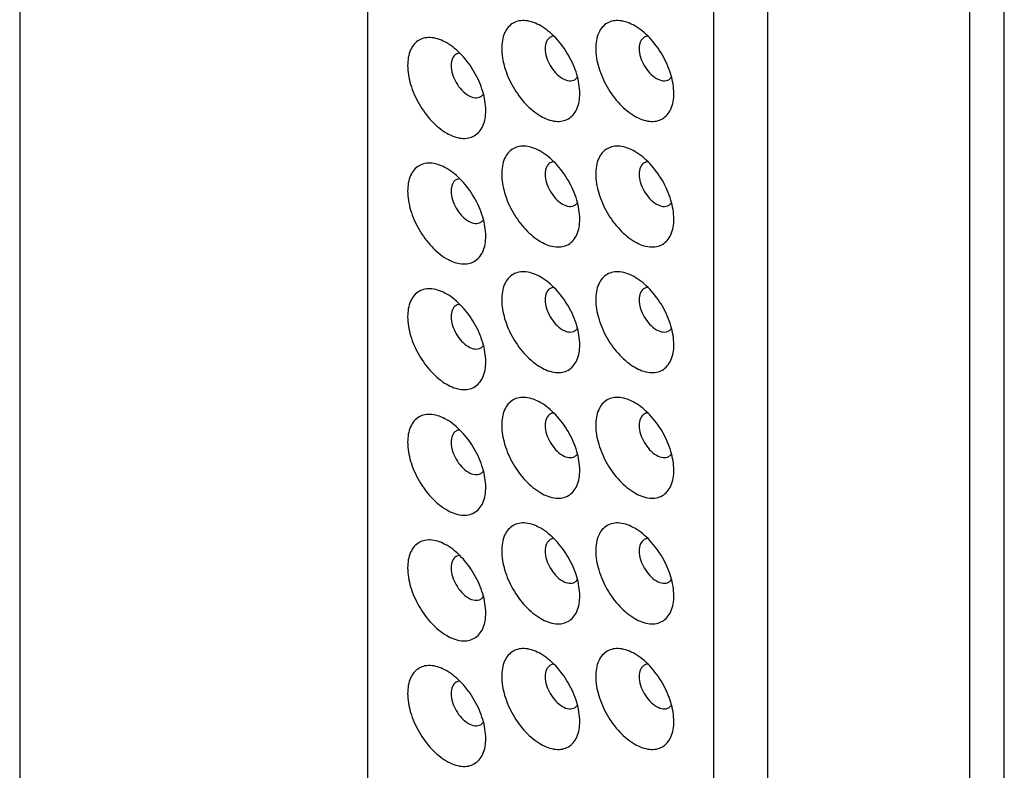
# Model space of a CAD drawing. Header units: inches. Extents: x 0 to 34, y 0 to 22.
# Tile 27 of 176: x 23.993 to 24.57, y 5.278 to 5.718. Entities that reach past the tile are written whole.
import ezdxf

# ---------------------------------------------------------------- set-up
doc = ezdxf.new("R2010")
doc.units = ezdxf.units.IN
doc.header["$LTSCALE"] = 1.87
doc.header["$MEASUREMENT"] = 0
doc.layers.get('0').update_dxf_attribs({"linetype": 'CONTINUOUS'})
doc.layers.add('02___PRT_ALL_AXES', color=7, linetype='CONTINUOUS')

msp = doc.modelspace()

# ---------------------------------------------------------------- linework, layer by layer
at = {"color": 7, "linetype": 'CONTINUOUS'}
for p, q in [((23.99312, 9.73969), (23.99312, 4.7707)), ((24.19704, 6.13821), (24.19704, 5.09912)), ((24.5501, 5.04282), (24.5501, 6.11388)), ((24.43146, 6.04538), (24.43146, 4.97432)), ((24.39999, 4.96595), (24.39999, 6.03701))]:
    msp.add_line(p, q, dxfattribs=at)
for points, knots in [([(24.29852, 5.71411), (24.29584, 5.71566), (24.29157, 5.71737), (24.28585, 5.71722), (24.28222, 5.71591), (24.27927, 5.71342), (24.27628, 5.70855), (24.27563, 5.70399), (24.27563, 5.7009)], [0, 0, 0, 0, 0.273868, 0.390789, 0.500011, 0.609232, 0.726147, 1, 1, 1, 1]), ([(24.3214, 5.67447), (24.3214, 5.67822), (24.32, 5.68614), (24.31509, 5.69726), (24.30791, 5.70706), (24.30177, 5.71224), (24.29852, 5.71411)], [0, 0, 0, 0, 0.237235, 0.499994, 0.762756, 1, 1, 1, 1]), ([(24.35364, 5.71411), (24.35096, 5.71566), (24.34669, 5.71737), (24.34097, 5.71722), (24.33734, 5.71591), (24.33439, 5.71342), (24.3314, 5.70854), (24.33075, 5.70399), (24.33075, 5.7009)], [0, 0, 0, 0, 0.273868, 0.390789, 0.500011, 0.609232, 0.726147, 1, 1, 1, 1]), ([(24.37653, 5.67447), (24.37653, 5.67822), (24.37512, 5.68613), (24.37021, 5.69725), (24.36304, 5.70706), (24.35689, 5.71224), (24.35364, 5.71411)], [0, 0, 0, 0, 0.237235, 0.499994, 0.762756, 1, 1, 1, 1]), ([(24.24339, 5.70415), (24.24072, 5.7057), (24.23645, 5.70741), (24.23073, 5.70726), (24.2271, 5.70595), (24.22415, 5.70346), (24.22116, 5.69858), (24.22051, 5.69403), (24.22051, 5.69094)], [0, 0, 0, 0, 0.273868, 0.390789, 0.500011, 0.609232, 0.726147, 1, 1, 1, 1]), ([(24.26628, 5.66451), (24.26628, 5.66826), (24.26488, 5.67617), (24.25997, 5.68729), (24.25279, 5.6971), (24.24664, 5.70228), (24.24339, 5.70415)], [0, 0, 0, 0, 0.237235, 0.499994, 0.762756, 1, 1, 1, 1]), ([(24.30406, 5.70748), (24.30309, 5.70692), (24.30141, 5.70482), (24.30108, 5.70227), (24.30108, 5.7009)], [0, 0, 0, 0, 0.449175, 1, 1, 1, 1]), ([(24.35918, 5.70748), (24.35821, 5.70692), (24.35654, 5.70482), (24.3562, 5.70227), (24.3562, 5.7009)], [0, 0, 0, 0, 0.449175, 1, 1, 1, 1]), ([(24.24894, 5.69752), (24.24797, 5.69696), (24.24629, 5.69486), (24.24596, 5.69231), (24.24596, 5.69094)], [0, 0, 0, 0, 0.449175, 1, 1, 1, 1]), ([(24.27563, 5.7009), (24.27563, 5.69715), (24.27703, 5.68924), (24.28194, 5.67812), (24.28912, 5.66831), (24.29527, 5.66313), (24.29852, 5.66126)], [0, 0, 0, 0, 0.237235, 0.499994, 0.762756, 1, 1, 1, 1]), ([(24.30108, 5.7009), (24.30108, 5.69742), (24.30346, 5.69054), (24.30823, 5.68504), (24.31124, 5.6833)], [0, 0, 0, 0, 0.499994, 1, 1, 1, 1]), ([(24.33075, 5.7009), (24.33075, 5.69715), (24.33216, 5.68923), (24.33706, 5.67811), (24.34424, 5.66831), (24.35039, 5.66313), (24.35364, 5.66125)], [0, 0, 0, 0, 0.237235, 0.499994, 0.762756, 1, 1, 1, 1]), ([(24.3562, 5.7009), (24.3562, 5.69742), (24.35858, 5.69054), (24.36335, 5.68504), (24.36636, 5.6833)], [0, 0, 0, 0, 0.499994, 1, 1, 1, 1]), ([(24.22051, 5.69094), (24.22051, 5.68719), (24.22191, 5.67927), (24.22682, 5.66816), (24.234, 5.65835), (24.24015, 5.65317), (24.24339, 5.6513)], [0, 0, 0, 0, 0.237235, 0.499994, 0.762756, 1, 1, 1, 1]), ([(24.24596, 5.69094), (24.24596, 5.68746), (24.24834, 5.68058), (24.25311, 5.67508), (24.25612, 5.67334)], [0, 0, 0, 0, 0.499994, 1, 1, 1, 1]), ([(24.31124, 5.6833), (24.31243, 5.68262), (24.31481, 5.68163), (24.31746, 5.68203), (24.31843, 5.68259)], [0, 0, 0, 0, 0.550833, 1, 1, 1, 1]), ([(24.36636, 5.6833), (24.36755, 5.68261), (24.36993, 5.68163), (24.37258, 5.68203), (24.37355, 5.68259)], [0, 0, 0, 0, 0.550833, 1, 1, 1, 1]), ([(24.25612, 5.67334), (24.25731, 5.67265), (24.25969, 5.67167), (24.26234, 5.67207), (24.26331, 5.67263)], [0, 0, 0, 0, 0.550833, 1, 1, 1, 1]), ([(24.29852, 5.66126), (24.30119, 5.65971), (24.30546, 5.658), (24.31118, 5.65815), (24.31481, 5.65946), (24.31776, 5.66195), (24.32075, 5.66683), (24.3214, 5.67138), (24.3214, 5.67447)], [0, 0, 0, 0, 0.27387, 0.390791, 0.500014, 0.609235, 0.726149, 1, 1, 1, 1]), ([(24.35364, 5.66125), (24.35631, 5.65971), (24.36058, 5.658), (24.3663, 5.65814), (24.36993, 5.65946), (24.37288, 5.66195), (24.37587, 5.66682), (24.37653, 5.67138), (24.37653, 5.67447)], [0, 0, 0, 0, 0.27387, 0.390791, 0.500014, 0.609235, 0.726149, 1, 1, 1, 1]), ([(24.24339, 5.6513), (24.24607, 5.64975), (24.25034, 5.64804), (24.25606, 5.64819), (24.25969, 5.6495), (24.26264, 5.65199), (24.26563, 5.65687), (24.26628, 5.66142), (24.26628, 5.66451)], [0, 0, 0, 0, 0.27387, 0.390791, 0.500014, 0.609235, 0.726149, 1, 1, 1, 1]), ([(24.29852, 5.6405), (24.29584, 5.64205), (24.29157, 5.64376), (24.28585, 5.64361), (24.28222, 5.6423), (24.27927, 5.63981), (24.27628, 5.63493), (24.27563, 5.63038), (24.27563, 5.62729)], [0, 0, 0, 0, 0.273868, 0.390789, 0.500011, 0.609232, 0.726147, 1, 1, 1, 1]), ([(24.3214, 5.60086), (24.3214, 5.60461), (24.32, 5.61253), (24.31509, 5.62364), (24.30791, 5.63345), (24.30177, 5.63863), (24.29852, 5.6405)], [0, 0, 0, 0, 0.237235, 0.499994, 0.762756, 1, 1, 1, 1]), ([(24.35364, 5.6405), (24.35096, 5.64205), (24.34669, 5.64375), (24.34097, 5.64361), (24.33734, 5.6423), (24.33439, 5.63981), (24.3314, 5.63493), (24.33075, 5.63038), (24.33075, 5.62729)], [0, 0, 0, 0, 0.273868, 0.390789, 0.500011, 0.609232, 0.726147, 1, 1, 1, 1]), ([(24.37653, 5.60086), (24.37653, 5.60461), (24.37512, 5.61252), (24.37021, 5.62364), (24.36304, 5.63345), (24.35689, 5.63862), (24.35364, 5.6405)], [0, 0, 0, 0, 0.237235, 0.499994, 0.762756, 1, 1, 1, 1]), ([(24.24339, 5.63054), (24.24072, 5.63209), (24.23645, 5.6338), (24.23073, 5.63365), (24.2271, 5.63234), (24.22415, 5.62985), (24.22116, 5.62497), (24.22051, 5.62042), (24.22051, 5.61733)], [0, 0, 0, 0, 0.273868, 0.390789, 0.500011, 0.609232, 0.726147, 1, 1, 1, 1]), ([(24.30406, 5.63387), (24.30309, 5.63331), (24.30141, 5.63121), (24.30108, 5.62866), (24.30108, 5.62729)], [0, 0, 0, 0, 0.449175, 1, 1, 1, 1]), ([(24.35918, 5.63387), (24.35821, 5.63331), (24.35654, 5.63121), (24.3562, 5.62866), (24.3562, 5.62729)], [0, 0, 0, 0, 0.449175, 1, 1, 1, 1]), ([(24.26628, 5.5909), (24.26628, 5.59465), (24.26488, 5.60256), (24.25997, 5.61368), (24.25279, 5.62349), (24.24664, 5.62867), (24.24339, 5.63054)], [0, 0, 0, 0, 0.237235, 0.499994, 0.762756, 1, 1, 1, 1]), ([(24.27563, 5.62729), (24.27563, 5.62354), (24.27703, 5.61563), (24.28194, 5.60451), (24.28912, 5.5947), (24.29527, 5.58952), (24.29852, 5.58765)], [0, 0, 0, 0, 0.237235, 0.499994, 0.762756, 1, 1, 1, 1]), ([(24.30108, 5.62729), (24.30108, 5.62381), (24.30346, 5.61693), (24.30823, 5.61143), (24.31124, 5.60969)], [0, 0, 0, 0, 0.499994, 1, 1, 1, 1]), ([(24.33075, 5.62729), (24.33075, 5.62354), (24.33216, 5.61562), (24.33706, 5.6045), (24.34424, 5.5947), (24.35039, 5.58952), (24.35364, 5.58764)], [0, 0, 0, 0, 0.237235, 0.499994, 0.762756, 1, 1, 1, 1]), ([(24.3562, 5.62729), (24.3562, 5.62381), (24.35858, 5.61693), (24.36335, 5.61143), (24.36636, 5.60969)], [0, 0, 0, 0, 0.499994, 1, 1, 1, 1]), ([(24.24894, 5.62391), (24.24797, 5.62335), (24.24629, 5.62125), (24.24596, 5.6187), (24.24596, 5.61733)], [0, 0, 0, 0, 0.449175, 1, 1, 1, 1]), ([(24.22051, 5.61733), (24.22051, 5.61358), (24.22191, 5.60566), (24.22682, 5.59454), (24.234, 5.58474), (24.24015, 5.57956), (24.24339, 5.57768)], [0, 0, 0, 0, 0.237235, 0.499994, 0.762756, 1, 1, 1, 1]), ([(24.24596, 5.61733), (24.24596, 5.61385), (24.24834, 5.60697), (24.25311, 5.60147), (24.25612, 5.59973)], [0, 0, 0, 0, 0.499994, 1, 1, 1, 1]), ([(24.31124, 5.60969), (24.31243, 5.60901), (24.31481, 5.60802), (24.31746, 5.60842), (24.31843, 5.60898)], [0, 0, 0, 0, 0.550833, 1, 1, 1, 1]), ([(24.36636, 5.60969), (24.36755, 5.609), (24.36993, 5.60801), (24.37258, 5.60842), (24.37355, 5.60898)], [0, 0, 0, 0, 0.550833, 1, 1, 1, 1]), ([(24.25612, 5.59973), (24.25731, 5.59904), (24.25969, 5.59806), (24.26234, 5.59846), (24.26331, 5.59902)], [0, 0, 0, 0, 0.550833, 1, 1, 1, 1]), ([(24.29852, 5.58765), (24.30119, 5.5861), (24.30546, 5.58439), (24.31118, 5.58454), (24.31481, 5.58585), (24.31776, 5.58834), (24.32075, 5.59322), (24.3214, 5.59777), (24.3214, 5.60086)], [0, 0, 0, 0, 0.27387, 0.390791, 0.500014, 0.609235, 0.726149, 1, 1, 1, 1]), ([(24.35364, 5.58764), (24.35631, 5.5861), (24.36058, 5.58439), (24.3663, 5.58453), (24.36993, 5.58585), (24.37288, 5.58833), (24.37587, 5.59321), (24.37653, 5.59776), (24.37653, 5.60086)], [0, 0, 0, 0, 0.27387, 0.390791, 0.500014, 0.609235, 0.726149, 1, 1, 1, 1]), ([(24.24339, 5.57768), (24.24607, 5.57614), (24.25034, 5.57443), (24.25606, 5.57458), (24.25969, 5.57589), (24.26264, 5.57838), (24.26563, 5.58325), (24.26628, 5.58781), (24.26628, 5.5909)], [0, 0, 0, 0, 0.27387, 0.390791, 0.500014, 0.609235, 0.726149, 1, 1, 1, 1]), ([(24.29852, 5.56689), (24.29584, 5.56844), (24.29157, 5.57015), (24.28585, 5.57), (24.28222, 5.56869), (24.27927, 5.5662), (24.27628, 5.56132), (24.27563, 5.55677), (24.27563, 5.55368)], [0, 0, 0, 0, 0.273868, 0.390789, 0.500011, 0.609232, 0.726147, 1, 1, 1, 1]), ([(24.35364, 5.56689), (24.35096, 5.56844), (24.34669, 5.57014), (24.34097, 5.57), (24.33734, 5.56868), (24.33439, 5.5662), (24.3314, 5.56132), (24.33075, 5.55677), (24.33075, 5.55368)], [0, 0, 0, 0, 0.273868, 0.390789, 0.500011, 0.609232, 0.726147, 1, 1, 1, 1]), ([(24.3214, 5.52725), (24.3214, 5.531), (24.32, 5.53891), (24.31509, 5.55003), (24.30791, 5.55984), (24.30177, 5.56502), (24.29852, 5.56689)], [0, 0, 0, 0, 0.237235, 0.499994, 0.762756, 1, 1, 1, 1]), ([(24.37653, 5.52725), (24.37653, 5.531), (24.37512, 5.53891), (24.37021, 5.55003), (24.36304, 5.55984), (24.35689, 5.56501), (24.35364, 5.56689)], [0, 0, 0, 0, 0.237235, 0.499994, 0.762756, 1, 1, 1, 1]), ([(24.24339, 5.55693), (24.24072, 5.55848), (24.23645, 5.56019), (24.23073, 5.56004), (24.2271, 5.55873), (24.22415, 5.55624), (24.22116, 5.55136), (24.22051, 5.54681), (24.22051, 5.54372)], [0, 0, 0, 0, 0.273868, 0.390789, 0.500011, 0.609232, 0.726147, 1, 1, 1, 1]), ([(24.30406, 5.56026), (24.30309, 5.5597), (24.30141, 5.5576), (24.30108, 5.55505), (24.30108, 5.55368)], [0, 0, 0, 0, 0.449175, 1, 1, 1, 1]), ([(24.35918, 5.56025), (24.35821, 5.55969), (24.35654, 5.5576), (24.3562, 5.55505), (24.3562, 5.55368)], [0, 0, 0, 0, 0.449175, 1, 1, 1, 1]), ([(24.26628, 5.51729), (24.26628, 5.52104), (24.26488, 5.52895), (24.25997, 5.54007), (24.25279, 5.54988), (24.24664, 5.55506), (24.24339, 5.55693)], [0, 0, 0, 0, 0.237235, 0.499994, 0.762756, 1, 1, 1, 1]), ([(24.27563, 5.55368), (24.27563, 5.54993), (24.27703, 5.54201), (24.28194, 5.5309), (24.28912, 5.52109), (24.29527, 5.51591), (24.29852, 5.51404)], [0, 0, 0, 0, 0.237235, 0.499994, 0.762756, 1, 1, 1, 1]), ([(24.30108, 5.55368), (24.30108, 5.5502), (24.30346, 5.54332), (24.30823, 5.53782), (24.31124, 5.53608)], [0, 0, 0, 0, 0.499994, 1, 1, 1, 1]), ([(24.33075, 5.55368), (24.33075, 5.54992), (24.33216, 5.54201), (24.33706, 5.53089), (24.34424, 5.52108), (24.35039, 5.51591), (24.35364, 5.51403)], [0, 0, 0, 0, 0.237235, 0.499994, 0.762756, 1, 1, 1, 1]), ([(24.3562, 5.55368), (24.3562, 5.55019), (24.35858, 5.54332), (24.36335, 5.53782), (24.36636, 5.53608)], [0, 0, 0, 0, 0.499994, 1, 1, 1, 1]), ([(24.24894, 5.5503), (24.24797, 5.54974), (24.24629, 5.54764), (24.24596, 5.54509), (24.24596, 5.54372)], [0, 0, 0, 0, 0.449175, 1, 1, 1, 1]), ([(24.22051, 5.54372), (24.22051, 5.53997), (24.22191, 5.53205), (24.22682, 5.52093), (24.234, 5.51113), (24.24015, 5.50595), (24.24339, 5.50407)], [0, 0, 0, 0, 0.237235, 0.499994, 0.762756, 1, 1, 1, 1]), ([(24.24596, 5.54372), (24.24596, 5.54024), (24.24834, 5.53336), (24.25311, 5.52786), (24.25612, 5.52612)], [0, 0, 0, 0, 0.499994, 1, 1, 1, 1]), ([(24.31124, 5.53608), (24.31243, 5.53539), (24.31481, 5.53441), (24.31746, 5.53481), (24.31843, 5.53537)], [0, 0, 0, 0, 0.550833, 1, 1, 1, 1]), ([(24.36636, 5.53608), (24.36755, 5.53539), (24.36993, 5.5344), (24.37258, 5.53481), (24.37355, 5.53537)], [0, 0, 0, 0, 0.550833, 1, 1, 1, 1]), ([(24.25612, 5.52612), (24.25731, 5.52543), (24.25969, 5.52445), (24.26234, 5.52485), (24.26331, 5.52541)], [0, 0, 0, 0, 0.550833, 1, 1, 1, 1]), ([(24.29852, 5.51404), (24.30119, 5.51249), (24.30546, 5.51078), (24.31118, 5.51093), (24.31481, 5.51224), (24.31776, 5.51473), (24.32075, 5.51961), (24.3214, 5.52416), (24.3214, 5.52725)], [0, 0, 0, 0, 0.27387, 0.390791, 0.500014, 0.609235, 0.726149, 1, 1, 1, 1]), ([(24.35364, 5.51403), (24.35631, 5.51249), (24.36058, 5.51078), (24.3663, 5.51092), (24.36993, 5.51224), (24.37288, 5.51472), (24.37587, 5.5196), (24.37653, 5.52415), (24.37653, 5.52725)], [0, 0, 0, 0, 0.27387, 0.390791, 0.500014, 0.609235, 0.726149, 1, 1, 1, 1]), ([(24.24339, 5.50407), (24.24607, 5.50253), (24.25034, 5.50082), (24.25606, 5.50096), (24.25969, 5.50228), (24.26264, 5.50476), (24.26563, 5.50964), (24.26628, 5.5142), (24.26628, 5.51729)], [0, 0, 0, 0, 0.27387, 0.390791, 0.500014, 0.609235, 0.726149, 1, 1, 1, 1]), ([(24.29852, 5.49328), (24.29584, 5.49483), (24.29157, 5.49654), (24.28585, 5.49639), (24.28222, 5.49508), (24.27927, 5.49259), (24.27628, 5.48771), (24.27563, 5.48316), (24.27563, 5.48007)], [0, 0, 0, 0, 0.273868, 0.390789, 0.500011, 0.609232, 0.726147, 1, 1, 1, 1]), ([(24.35364, 5.49328), (24.35096, 5.49482), (24.34669, 5.49653), (24.34097, 5.49639), (24.33734, 5.49507), (24.33439, 5.49259), (24.3314, 5.48771), (24.33075, 5.48316), (24.33075, 5.48007)], [0, 0, 0, 0, 0.273868, 0.390789, 0.500011, 0.609232, 0.726147, 1, 1, 1, 1]), ([(24.3214, 5.45364), (24.3214, 5.45739), (24.32, 5.4653), (24.31509, 5.47642), (24.30791, 5.48623), (24.30177, 5.49141), (24.29852, 5.49328)], [0, 0, 0, 0, 0.237235, 0.499994, 0.762756, 1, 1, 1, 1]), ([(24.37653, 5.45363), (24.37653, 5.45739), (24.37512, 5.4653), (24.37021, 5.47642), (24.36304, 5.48623), (24.35689, 5.4914), (24.35364, 5.49328)], [0, 0, 0, 0, 0.237235, 0.499994, 0.762756, 1, 1, 1, 1]), ([(24.24339, 5.48332), (24.24072, 5.48487), (24.23645, 5.48657), (24.23073, 5.48643), (24.2271, 5.48512), (24.22415, 5.48263), (24.22116, 5.47775), (24.22051, 5.4732), (24.22051, 5.47011)], [0, 0, 0, 0, 0.273868, 0.390789, 0.500011, 0.609232, 0.726147, 1, 1, 1, 1]), ([(24.26628, 5.44368), (24.26628, 5.44743), (24.26488, 5.45534), (24.25997, 5.46646), (24.25279, 5.47627), (24.24664, 5.48144), (24.24339, 5.48332)], [0, 0, 0, 0, 0.237235, 0.499994, 0.762756, 1, 1, 1, 1]), ([(24.30406, 5.48665), (24.30309, 5.48609), (24.30141, 5.48399), (24.30108, 5.48144), (24.30108, 5.48007)], [0, 0, 0, 0, 0.449175, 1, 1, 1, 1]), ([(24.35918, 5.48664), (24.35821, 5.48608), (24.35654, 5.48399), (24.3562, 5.48144), (24.3562, 5.48007)], [0, 0, 0, 0, 0.449175, 1, 1, 1, 1]), ([(24.24894, 5.47668), (24.24797, 5.47613), (24.24629, 5.47403), (24.24596, 5.47148), (24.24596, 5.47011)], [0, 0, 0, 0, 0.449175, 1, 1, 1, 1]), ([(24.27563, 5.48007), (24.27563, 5.47632), (24.27703, 5.4684), (24.28194, 5.45728), (24.28912, 5.44748), (24.29527, 5.4423), (24.29852, 5.44042)], [0, 0, 0, 0, 0.237235, 0.499994, 0.762756, 1, 1, 1, 1]), ([(24.30108, 5.48007), (24.30108, 5.47659), (24.30346, 5.46971), (24.30823, 5.46421), (24.31124, 5.46247)], [0, 0, 0, 0, 0.499994, 1, 1, 1, 1]), ([(24.33075, 5.48007), (24.33075, 5.47631), (24.33216, 5.4684), (24.33706, 5.45728), (24.34424, 5.44747), (24.35039, 5.4423), (24.35364, 5.44042)], [0, 0, 0, 0, 0.237235, 0.499994, 0.762756, 1, 1, 1, 1]), ([(24.3562, 5.48007), (24.3562, 5.47658), (24.35858, 5.46971), (24.36335, 5.46421), (24.36636, 5.46247)], [0, 0, 0, 0, 0.499994, 1, 1, 1, 1]), ([(24.22051, 5.47011), (24.22051, 5.46636), (24.22191, 5.45844), (24.22682, 5.44732), (24.234, 5.43752), (24.24015, 5.43234), (24.24339, 5.43046)], [0, 0, 0, 0, 0.237235, 0.499994, 0.762756, 1, 1, 1, 1]), ([(24.24596, 5.47011), (24.24596, 5.46663), (24.24834, 5.45975), (24.25311, 5.45425), (24.25612, 5.45251)], [0, 0, 0, 0, 0.499994, 1, 1, 1, 1]), ([(24.31124, 5.46247), (24.31243, 5.46178), (24.31481, 5.4608), (24.31746, 5.4612), (24.31843, 5.46176)], [0, 0, 0, 0, 0.550833, 1, 1, 1, 1]), ([(24.36636, 5.46247), (24.36755, 5.46178), (24.36993, 5.46079), (24.37258, 5.4612), (24.37355, 5.46176)], [0, 0, 0, 0, 0.550833, 1, 1, 1, 1]), ([(24.29852, 5.44042), (24.30119, 5.43888), (24.30546, 5.43717), (24.31118, 5.43732), (24.31481, 5.43863), (24.31776, 5.44112), (24.32075, 5.44599), (24.3214, 5.45055), (24.3214, 5.45364)], [0, 0, 0, 0, 0.27387, 0.390791, 0.500014, 0.609235, 0.726149, 1, 1, 1, 1]), ([(24.35364, 5.44042), (24.35631, 5.43888), (24.36058, 5.43717), (24.3663, 5.43731), (24.36993, 5.43863), (24.37288, 5.44111), (24.37587, 5.44599), (24.37653, 5.45054), (24.37653, 5.45363)], [0, 0, 0, 0, 0.27387, 0.390791, 0.500014, 0.609235, 0.726149, 1, 1, 1, 1]), ([(24.25612, 5.45251), (24.25731, 5.45182), (24.25969, 5.45083), (24.26234, 5.45124), (24.26331, 5.4518)], [0, 0, 0, 0, 0.550833, 1, 1, 1, 1]), ([(24.24339, 5.43046), (24.24607, 5.42892), (24.25034, 5.42721), (24.25606, 5.42735), (24.25969, 5.42867), (24.26264, 5.43115), (24.26563, 5.43603), (24.26628, 5.44058), (24.26628, 5.44368)], [0, 0, 0, 0, 0.27387, 0.390791, 0.500014, 0.609235, 0.726149, 1, 1, 1, 1]), ([(24.29852, 5.41967), (24.29584, 5.42122), (24.29157, 5.42293), (24.28585, 5.42278), (24.28222, 5.42147), (24.27927, 5.41898), (24.27628, 5.4141), (24.27563, 5.40955), (24.27563, 5.40646)], [0, 0, 0, 0, 0.273868, 0.390789, 0.500011, 0.609232, 0.726147, 1, 1, 1, 1]), ([(24.3214, 5.38003), (24.3214, 5.38378), (24.32, 5.39169), (24.31509, 5.40281), (24.30791, 5.41262), (24.30177, 5.4178), (24.29852, 5.41967)], [0, 0, 0, 0, 0.237235, 0.499994, 0.762756, 1, 1, 1, 1]), ([(24.35364, 5.41967), (24.35096, 5.42121), (24.34669, 5.42292), (24.34097, 5.42278), (24.33734, 5.42146), (24.33439, 5.41898), (24.3314, 5.4141), (24.33075, 5.40955), (24.33075, 5.40646)], [0, 0, 0, 0, 0.273868, 0.390789, 0.500011, 0.609232, 0.726147, 1, 1, 1, 1]), ([(24.37653, 5.38002), (24.37653, 5.38378), (24.37512, 5.39169), (24.37021, 5.40281), (24.36304, 5.41262), (24.35689, 5.41779), (24.35364, 5.41967)], [0, 0, 0, 0, 0.237235, 0.499994, 0.762756, 1, 1, 1, 1]), ([(24.24339, 5.40971), (24.24072, 5.41126), (24.23645, 5.41296), (24.23073, 5.41282), (24.2271, 5.4115), (24.22415, 5.40902), (24.22116, 5.40414), (24.22051, 5.39959), (24.22051, 5.3965)], [0, 0, 0, 0, 0.273868, 0.390789, 0.500011, 0.609232, 0.726147, 1, 1, 1, 1]), ([(24.26628, 5.37007), (24.26628, 5.37382), (24.26488, 5.38173), (24.25997, 5.39285), (24.25279, 5.40266), (24.24664, 5.40783), (24.24339, 5.40971)], [0, 0, 0, 0, 0.237235, 0.499994, 0.762756, 1, 1, 1, 1]), ([(24.30406, 5.41304), (24.30309, 5.41248), (24.30141, 5.41038), (24.30108, 5.40783), (24.30108, 5.40646)], [0, 0, 0, 0, 0.449175, 1, 1, 1, 1]), ([(24.35918, 5.41303), (24.35821, 5.41247), (24.35654, 5.41038), (24.3562, 5.40783), (24.3562, 5.40646)], [0, 0, 0, 0, 0.449175, 1, 1, 1, 1]), ([(24.24894, 5.40307), (24.24797, 5.40251), (24.24629, 5.40042), (24.24596, 5.39787), (24.24596, 5.3965)], [0, 0, 0, 0, 0.449175, 1, 1, 1, 1]), ([(24.27563, 5.40646), (24.27563, 5.40271), (24.27703, 5.39479), (24.28194, 5.38367), (24.28912, 5.37387), (24.29527, 5.36869), (24.29852, 5.36681)], [0, 0, 0, 0, 0.237235, 0.499994, 0.762756, 1, 1, 1, 1]), ([(24.30108, 5.40646), (24.30108, 5.40298), (24.30346, 5.3961), (24.30823, 5.3906), (24.31124, 5.38886)], [0, 0, 0, 0, 0.499994, 1, 1, 1, 1]), ([(24.33075, 5.40646), (24.33075, 5.4027), (24.33216, 5.39479), (24.33706, 5.38367), (24.34424, 5.37386), (24.35039, 5.36869), (24.35364, 5.36681)], [0, 0, 0, 0, 0.237235, 0.499994, 0.762756, 1, 1, 1, 1]), ([(24.3562, 5.40646), (24.3562, 5.40297), (24.35858, 5.3961), (24.36335, 5.3906), (24.36636, 5.38886)], [0, 0, 0, 0, 0.499994, 1, 1, 1, 1]), ([(24.22051, 5.3965), (24.22051, 5.39274), (24.22191, 5.38483), (24.22682, 5.37371), (24.234, 5.3639), (24.24015, 5.35873), (24.24339, 5.35685)], [0, 0, 0, 0, 0.237235, 0.499994, 0.762756, 1, 1, 1, 1]), ([(24.24596, 5.3965), (24.24596, 5.39301), (24.24834, 5.38614), (24.25311, 5.38064), (24.25612, 5.3789)], [0, 0, 0, 0, 0.499994, 1, 1, 1, 1]), ([(24.31124, 5.38886), (24.31243, 5.38817), (24.31481, 5.38719), (24.31746, 5.38759), (24.31843, 5.38815)], [0, 0, 0, 0, 0.550833, 1, 1, 1, 1]), ([(24.36636, 5.38886), (24.36755, 5.38817), (24.36993, 5.38718), (24.37258, 5.38758), (24.37355, 5.38814)], [0, 0, 0, 0, 0.550833, 1, 1, 1, 1]), ([(24.25612, 5.3789), (24.25731, 5.37821), (24.25969, 5.37722), (24.26234, 5.37763), (24.26331, 5.37819)], [0, 0, 0, 0, 0.550833, 1, 1, 1, 1]), ([(24.29852, 5.36681), (24.30119, 5.36527), (24.30546, 5.36356), (24.31118, 5.3637), (24.31481, 5.36502), (24.31776, 5.3675), (24.32075, 5.37238), (24.3214, 5.37694), (24.3214, 5.38003)], [0, 0, 0, 0, 0.27387, 0.390791, 0.500014, 0.609235, 0.726149, 1, 1, 1, 1]), ([(24.35364, 5.36681), (24.35631, 5.36527), (24.36058, 5.36356), (24.3663, 5.3637), (24.36993, 5.36502), (24.37288, 5.3675), (24.37587, 5.37238), (24.37653, 5.37693), (24.37653, 5.38002)], [0, 0, 0, 0, 0.27387, 0.390791, 0.500014, 0.609235, 0.726149, 1, 1, 1, 1]), ([(24.24339, 5.35685), (24.24607, 5.35531), (24.25034, 5.3536), (24.25606, 5.35374), (24.25969, 5.35506), (24.26264, 5.35754), (24.26563, 5.36242), (24.26628, 5.36697), (24.26628, 5.37006)], [0, 0, 0, 0, 0.27387, 0.390791, 0.500014, 0.609235, 0.726149, 1, 1, 1, 1]), ([(24.29852, 5.34606), (24.29584, 5.34761), (24.29157, 5.34931), (24.28585, 5.34917), (24.28222, 5.34786), (24.27927, 5.34537), (24.27628, 5.34049), (24.27563, 5.33594), (24.27563, 5.33285)], [0, 0, 0, 0, 0.273868, 0.390789, 0.500011, 0.609232, 0.726147, 1, 1, 1, 1]), ([(24.3214, 5.30642), (24.3214, 5.31017), (24.32, 5.31808), (24.31509, 5.3292), (24.30791, 5.33901), (24.30177, 5.34418), (24.29852, 5.34606)], [0, 0, 0, 0, 0.237235, 0.499994, 0.762756, 1, 1, 1, 1]), ([(24.35364, 5.34606), (24.35096, 5.3476), (24.34669, 5.34931), (24.34097, 5.34917), (24.33734, 5.34785), (24.33439, 5.34537), (24.3314, 5.34049), (24.33075, 5.33594), (24.33075, 5.33284)], [0, 0, 0, 0, 0.273868, 0.390789, 0.500011, 0.609232, 0.726147, 1, 1, 1, 1]), ([(24.37653, 5.30641), (24.37653, 5.31017), (24.37512, 5.31808), (24.37021, 5.3292), (24.36304, 5.33901), (24.35689, 5.34418), (24.35364, 5.34606)], [0, 0, 0, 0, 0.237235, 0.499994, 0.762756, 1, 1, 1, 1]), ([(24.24339, 5.3361), (24.24072, 5.33764), (24.23645, 5.33935), (24.23073, 5.33921), (24.2271, 5.33789), (24.22415, 5.33541), (24.22116, 5.33053), (24.22051, 5.32598), (24.22051, 5.32289)], [0, 0, 0, 0, 0.273868, 0.390789, 0.500011, 0.609232, 0.726147, 1, 1, 1, 1]), ([(24.30406, 5.33942), (24.30309, 5.33887), (24.30141, 5.33677), (24.30108, 5.33422), (24.30108, 5.33285)], [0, 0, 0, 0, 0.449175, 1, 1, 1, 1]), ([(24.35918, 5.33942), (24.35821, 5.33886), (24.35654, 5.33677), (24.3562, 5.33422), (24.3562, 5.33284)], [0, 0, 0, 0, 0.449175, 1, 1, 1, 1]), ([(24.26628, 5.29645), (24.26628, 5.30021), (24.26488, 5.30812), (24.25997, 5.31924), (24.25279, 5.32905), (24.24664, 5.33422), (24.24339, 5.3361)], [0, 0, 0, 0, 0.237235, 0.499994, 0.762756, 1, 1, 1, 1]), ([(24.27563, 5.33285), (24.27563, 5.3291), (24.27703, 5.32118), (24.28194, 5.31006), (24.28912, 5.30025), (24.29527, 5.29508), (24.29852, 5.2932)], [0, 0, 0, 0, 0.237235, 0.499994, 0.762756, 1, 1, 1, 1]), ([(24.30108, 5.33285), (24.30108, 5.32937), (24.30346, 5.32249), (24.30823, 5.31699), (24.31124, 5.31525)], [0, 0, 0, 0, 0.499994, 1, 1, 1, 1]), ([(24.33075, 5.33284), (24.33075, 5.32909), (24.33216, 5.32118), (24.33706, 5.31006), (24.34424, 5.30025), (24.35039, 5.29508), (24.35364, 5.2932)], [0, 0, 0, 0, 0.237235, 0.499994, 0.762756, 1, 1, 1, 1]), ([(24.3562, 5.33284), (24.3562, 5.32936), (24.35858, 5.32249), (24.36335, 5.31699), (24.36636, 5.31524)], [0, 0, 0, 0, 0.499994, 1, 1, 1, 1]), ([(24.24894, 5.32946), (24.24797, 5.3289), (24.24629, 5.32681), (24.24596, 5.32426), (24.24596, 5.32289)], [0, 0, 0, 0, 0.449175, 1, 1, 1, 1]), ([(24.22051, 5.32289), (24.22051, 5.31913), (24.22191, 5.31122), (24.22682, 5.3001), (24.234, 5.29029), (24.24015, 5.28512), (24.24339, 5.28324)], [0, 0, 0, 0, 0.237235, 0.499994, 0.762756, 1, 1, 1, 1]), ([(24.24596, 5.32289), (24.24596, 5.3194), (24.24834, 5.31253), (24.25311, 5.30703), (24.25612, 5.30529)], [0, 0, 0, 0, 0.499994, 1, 1, 1, 1]), ([(24.31124, 5.31525), (24.31243, 5.31456), (24.31481, 5.31357), (24.31746, 5.31398), (24.31843, 5.31454)], [0, 0, 0, 0, 0.550833, 1, 1, 1, 1]), ([(24.36636, 5.31524), (24.36755, 5.31456), (24.36993, 5.31357), (24.37258, 5.31397), (24.37355, 5.31453)], [0, 0, 0, 0, 0.550833, 1, 1, 1, 1]), ([(24.25612, 5.30529), (24.25731, 5.3046), (24.25969, 5.30361), (24.26234, 5.30402), (24.26331, 5.30457)], [0, 0, 0, 0, 0.550833, 1, 1, 1, 1]), ([(24.29852, 5.2932), (24.30119, 5.29166), (24.30546, 5.28995), (24.31118, 5.29009), (24.31481, 5.29141), (24.31776, 5.29389), (24.32075, 5.29877), (24.3214, 5.30332), (24.3214, 5.30642)], [0, 0, 0, 0, 0.27387, 0.390791, 0.500014, 0.609235, 0.726149, 1, 1, 1, 1]), ([(24.35364, 5.2932), (24.35631, 5.29165), (24.36058, 5.28995), (24.3663, 5.29009), (24.36993, 5.29141), (24.37288, 5.29389), (24.37587, 5.29877), (24.37653, 5.30332), (24.37653, 5.30641)], [0, 0, 0, 0, 0.27387, 0.390791, 0.500014, 0.609235, 0.726149, 1, 1, 1, 1]), ([(24.24339, 5.28324), (24.24607, 5.2817), (24.25034, 5.27999), (24.25606, 5.28013), (24.25969, 5.28145), (24.26264, 5.28393), (24.26563, 5.28881), (24.26628, 5.29336), (24.26628, 5.29645)], [0, 0, 0, 0, 0.27387, 0.390791, 0.500014, 0.609235, 0.726149, 1, 1, 1, 1])]:
    msp.add_open_spline(points, degree=3, knots=knots, dxfattribs=at)
for points in [[(24.3061, 5.70812), (24.30539, 5.70805), (24.30468, 5.70784), (24.30406, 5.70748)], [(24.36122, 5.70812), (24.36051, 5.70805), (24.3598, 5.70783), (24.35918, 5.70748)], [(24.25098, 5.69816), (24.25027, 5.69809), (24.24956, 5.69787), (24.24894, 5.69752)], [(24.31843, 5.68259), (24.31905, 5.68295), (24.31959, 5.68346), (24.32001, 5.68404)], [(24.37355, 5.68259), (24.37417, 5.68294), (24.37471, 5.68345), (24.37513, 5.68403)], [(24.26331, 5.67263), (24.26393, 5.67299), (24.26447, 5.6735), (24.26489, 5.67408)], [(24.3061, 5.63451), (24.30539, 5.63444), (24.30468, 5.63423), (24.30406, 5.63387)], [(24.36122, 5.63451), (24.36051, 5.63444), (24.3598, 5.63422), (24.35918, 5.63387)], [(24.25098, 5.62455), (24.25027, 5.62448), (24.24956, 5.62426), (24.24894, 5.62391)], [(24.31843, 5.60898), (24.31905, 5.60934), (24.31959, 5.60985), (24.32001, 5.61043)], [(24.37355, 5.60898), (24.37417, 5.60933), (24.37471, 5.60984), (24.37513, 5.61042)], [(24.26331, 5.59902), (24.26393, 5.59938), (24.26447, 5.59988), (24.26489, 5.60046)], [(24.3061, 5.5609), (24.30539, 5.56083), (24.30468, 5.56061), (24.30406, 5.56026)], [(24.36122, 5.5609), (24.36051, 5.56083), (24.3598, 5.56061), (24.35918, 5.56025)], [(24.25098, 5.55094), (24.25027, 5.55087), (24.24956, 5.55065), (24.24894, 5.5503)], [(24.31843, 5.53537), (24.31905, 5.53573), (24.31959, 5.53624), (24.32001, 5.53681)], [(24.37355, 5.53537), (24.37417, 5.53572), (24.37471, 5.53623), (24.37513, 5.53681)], [(24.26331, 5.52541), (24.26393, 5.52576), (24.26447, 5.52627), (24.26489, 5.52685)], [(24.3061, 5.48729), (24.30539, 5.48722), (24.30468, 5.487), (24.30406, 5.48665)], [(24.36122, 5.48729), (24.36051, 5.48722), (24.3598, 5.487), (24.35918, 5.48664)], [(24.25098, 5.47733), (24.25027, 5.47726), (24.24956, 5.47704), (24.24894, 5.47668)], [(24.31843, 5.46176), (24.31905, 5.46212), (24.31959, 5.46262), (24.32001, 5.4632)], [(24.37355, 5.46176), (24.37417, 5.46211), (24.37471, 5.46262), (24.37513, 5.4632)], [(24.26331, 5.4518), (24.26393, 5.45215), (24.26447, 5.45266), (24.26489, 5.45324)], [(24.3061, 5.41368), (24.30539, 5.41361), (24.30468, 5.41339), (24.30406, 5.41304)], [(24.36122, 5.41368), (24.36051, 5.41361), (24.3598, 5.41339), (24.35918, 5.41303)], [(24.25098, 5.40372), (24.25027, 5.40365), (24.24956, 5.40343), (24.24894, 5.40307)], [(24.31843, 5.38815), (24.31905, 5.3885), (24.31959, 5.38901), (24.32001, 5.38959)], [(24.37355, 5.38814), (24.37417, 5.3885), (24.37471, 5.38901), (24.37513, 5.38959)], [(24.26331, 5.37819), (24.26393, 5.37854), (24.26447, 5.37905), (24.26489, 5.37963)], [(24.3061, 5.34007), (24.30539, 5.34), (24.30468, 5.33978), (24.30406, 5.33942)], [(24.36122, 5.34007), (24.36051, 5.33999), (24.3598, 5.33978), (24.35918, 5.33942)], [(24.25098, 5.33011), (24.25027, 5.33004), (24.24956, 5.32982), (24.24894, 5.32946)], [(24.31843, 5.31454), (24.31905, 5.31489), (24.31959, 5.3154), (24.32001, 5.31598)], [(24.37355, 5.31453), (24.37417, 5.31489), (24.37471, 5.3154), (24.37513, 5.31598)], [(24.26331, 5.30457), (24.26393, 5.30493), (24.26447, 5.30544), (24.26489, 5.30602)]]:
    msp.add_open_spline(points, degree=3, dxfattribs=at)
at = {"layer": '02___PRT_ALL_AXES', "color": 7, "linetype": 'CONTINUOUS'}
msp.add_line((24.57022, 4.97793), (24.57022, 6.10363), dxfattribs=at)

doc.saveas('drawing.dxf')
